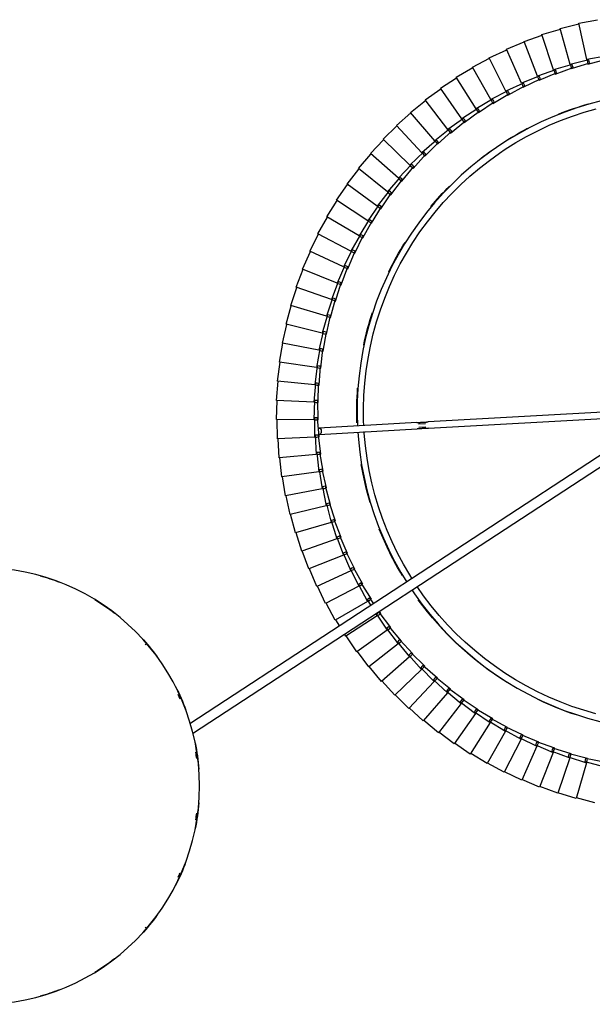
# Model space of a CAD drawing. Header units: millimetres. Extents: x -4228 to 3708, y -1329 to 7565.
# Tile 37 of 38: x 2582 to 2940, y 6881 to 7498. Entities that reach past the tile are written whole.
import ezdxf

# ---------------------------------------------------------------- set-up
doc = ezdxf.new("R2010")
doc.units = ezdxf.units.MM
doc.layers.add('E-LITE-EQPM', color=7, linetype='Continuous', lineweight=20)

# ---------------------------------------------------------------- blocks, each defined once
blk = doc.blocks.new('64314-3L   _Suspended_tensor - 64314-44-3L SAMBA Black_ribbon beige pendant lamp ø450-3L-719735-Planta_PDF Copy 1')
at = {"layer": 'E-LITE-EQPM', "color": 253, "lineweight": 25, "true_color": 0xaaaaaa}
for p, q in [((372.61, 7.9), (361.18, 4.23)), ((379, -14.55), (372.61, 7.9)), ((384.32, 10.63), (372.73, 7.51)), ((349.65, 0.76), (338.62, -3.99)), ((358.16, -20.97), (349.65, 0.76)), ((361.04, 4.6), (349.8, 0.39)), ((368.5, -17.51), (361.04, 4.6)), ((338.45, -3.63), (327.66, -8.9)), ((347.99, -24.92), (338.45, -3.63)), ((327.47, -8.55), (316.95, -14.33)), ((338.03, -29.36), (327.47, -8.55)), ((378.03, -15.21), (389.63, -12.09)), ((316.75, -13.99), (306.52, -20.27)), ((328.29, -34.27), (316.75, -13.99)), ((357.26, -21.72), (368.5, -17.51)), ((367.57, -18.22), (379, -14.55)), ((367.84, -19.17), (367.57, -18.22)), ((379.76, -17.23), (368.11, -20.13)), ((368.62, -17.88), (368.95, -18.83)), ((378.26, -16.18), (378.03, -15.21)), ((378.48, -17.15), (378.26, -16.18)), ((390.26, -14.81), (378.48, -17.15)), ((379.1, -14.92), (379.38, -15.89)), ((379.38, -15.89), (379.76, -17.23)), ((306.29, -19.94), (296.38, -26.71)), ((318.8, -39.64), (306.29, -19.94)), ((347.13, -25.72), (358.16, -20.97)), ((359.18, -23.57), (347.86, -27.57)), ((357.58, -22.67), (357.26, -21.72)), ((357.9, -23.61), (357.58, -22.67)), ((369.39, -20.15), (357.9, -23.61)), ((358.3, -21.33), (358.67, -22.27)), ((358.67, -22.27), (359.18, -23.57)), ((368.11, -20.13), (367.84, -19.17)), ((368.95, -18.83), (369.39, -20.15)), ((296.14, -26.38), (286.56, -33.62)), ((309.57, -45.46), (296.14, -26.38)), ((327.51, -35.14), (338.03, -29.36)), ((337.2, -30.19), (347.99, -24.92)), ((337.61, -31.1), (337.2, -30.19)), ((349.13, -27.47), (338.02, -32.02)), ((338.2, -29.71), (338.66, -30.61)), ((338.66, -30.61), (339.29, -31.85)), ((347.49, -26.65), (347.13, -25.72)), ((347.86, -27.57), (347.49, -26.65)), ((348.15, -25.28), (348.56, -26.2)), ((348.56, -26.2), (349.13, -27.47)), ((132.38, -32.79), (425.18, -224.33)), ((286.31, -33.31), (277.08, -41)), ((300.64, -51.72), (286.31, -33.31)), ((318.06, -40.55), (328.29, -34.27)), ((329.67, -36.7), (319.04, -42.29)), ((327.96, -36.03), (327.51, -35.14)), ((328.41, -36.92), (327.96, -36.03)), ((339.29, -31.85), (328.41, -36.92)), ((328.48, -34.61), (328.98, -35.48)), ((328.98, -35.48), (329.67, -36.7)), ((338.02, -32.02), (337.61, -31.1)), ((421.9, -229.35), (130.61, -38.81)), ((276.82, -40.7), (267.97, -48.82)), ((292.02, -58.4), (276.82, -40.7)), ((308.88, -46.41), (318.8, -39.64)), ((320.29, -42), (309.95, -48.09)), ((318.55, -41.42), (318.06, -40.55)), ((319.04, -42.29), (318.55, -41.42)), ((319, -39.97), (319.55, -40.82)), ((319.55, -40.82), (320.29, -42)), ((267.69, -48.53), (259.25, -57.07)), ((283.72, -65.49), (267.69, -48.53)), ((299.99, -52.7), (309.57, -45.46)), ((311.18, -47.75), (301.14, -54.33)), ((309.41, -47.25), (308.88, -46.41)), ((309.95, -48.09), (309.41, -47.25)), ((309.8, -45.78), (310.38, -46.61)), ((310.38, -46.61), (311.18, -47.75)), ((291.42, -59.41), (300.64, -51.72)), ((302.36, -53.93), (292.64, -60.98)), ((300.57, -53.51), (299.99, -52.7)), ((301.14, -54.33), (300.57, -53.51)), ((300.88, -52.03), (301.5, -52.82)), ((301.5, -52.82), (302.36, -53.93)), ((258.95, -56.8), (250.93, -65.73)), ((275.78, -72.96), (258.95, -56.8)), ((283.17, -66.52), (292.02, -58.4)), ((293.84, -60.52), (284.47, -68.04)), ((292.03, -60.2), (291.42, -59.41)), ((292.64, -60.98), (292.03, -60.2)), ((292.27, -58.7), (292.93, -59.46)), ((292.93, -59.46), (293.84, -60.52)), ((250.62, -65.47), (243.04, -74.78)), ((268.21, -80.81), (250.62, -65.47)), ((275.28, -74.02), (283.72, -65.49)), ((285.64, -67.52), (276.65, -75.47)), ((283.82, -67.28), (283.17, -66.52)), ((284.47, -68.04), (283.82, -67.28)), ((283.99, -65.77), (284.68, -66.5)), ((284.68, -66.5), (285.64, -67.52)), ((267.76, -81.89), (275.78, -72.96)), ((276.06, -73.23), (276.79, -73.93)), ((276.79, -73.93), (277.8, -74.9)), ((242.72, -74.54), (235.59, -84.2)), ((261.02, -89.01), (242.72, -74.54)), ((277.8, -74.9), (269.2, -83.28)), ((275.97, -74.75), (275.28, -74.02)), ((276.65, -75.47), (275.97, -74.75)), ((235.26, -83.97), (228.6, -93.96)), ((254.23, -97.55), (235.26, -83.97)), ((260.62, -90.12), (268.21, -80.81)), ((270.31, -82.65), (262.13, -91.43)), ((268.48, -82.58), (267.76, -81.89)), ((269.2, -83.28), (268.48, -82.58)), ((268.5, -81.07), (269.26, -81.73)), ((269.26, -81.73), (270.31, -82.65)), ((253.89, -98.67), (261.02, -89.01)), ((263.21, -90.75), (255.45, -99.91)), ((261.37, -90.77), (260.62, -90.12)), ((261.32, -89.25), (262.11, -89.88)), ((262.13, -91.43), (261.37, -90.77)), ((262.11, -89.88), (263.21, -90.75)), ((228.26, -93.75), (227.45, -95.11)), ((247.86, -106.41), (228.26, -93.75)), ((247.57, -107.54), (254.23, -97.55)), ((254.55, -97.78), (255.37, -98.36)), ((255.37, -98.36), (256.5, -99.18)), ((221.74, -103.86), (216.07, -114.44)), ((241.93, -115.56), (221.74, -103.86)), ((224.52, -99.99), (222.09, -104.05)), ((256.5, -99.18), (249.2, -108.7)), ((254.67, -99.29), (253.89, -98.67)), ((255.45, -99.91), (254.67, -99.29)), ((246.98, -107.88), (247.86, -106.41)), ((248.38, -108.12), (247.57, -107.54)), ((248.19, -106.62), (249.04, -107.16)), ((249.2, -108.7), (248.38, -108.12)), ((249.04, -107.16), (250.21, -107.92)), ((250.21, -107.92), (249.22, -109.35)), ((215.71, -114.27), (210.55, -125.11)), ((236.44, -124.98), (215.71, -114.27)), ((236.26, -126.14), (241.93, -115.56)), ((244.34, -116.96), (237.98, -127.14)), ((241.69, -116.7), (244, -112.86)), ((242.53, -117.25), (241.69, -116.7)), ((242.26, -115.75), (243.14, -116.26)), ((243.14, -116.26), (244.34, -116.96)), ((245.92, -114.11), (243.37, -117.79)), ((243.37, -117.79), (242.53, -117.25)), ((210.19, -124.95), (205.56, -136.03)), ((231.4, -134.66), (210.19, -124.95)), ((231.28, -135.82), (236.44, -124.98)), ((238.92, -126.26), (233.05, -136.74)), ((237.12, -126.64), (236.26, -126.14)), ((236.78, -125.16), (237.68, -125.62)), ((237.98, -127.14), (237.12, -126.64)), ((237.68, -125.62), (238.92, -126.26)), ((226.77, -145.74), (231.4, -134.66)), ((231.76, -134.82), (232.67, -135.24)), ((232.67, -135.24), (233.94, -135.82)), ((205.18, -135.89), (201.09, -147.17)), ((226.84, -144.56), (205.18, -135.89)), ((233.94, -135.82), (228.59, -146.57)), ((232.17, -136.28), (231.28, -135.82)), ((233.05, -136.74), (232.17, -136.28)), ((200.71, -147.05), (197.16, -158.52)), ((222.76, -154.68), (200.71, -147.05)), ((222.75, -155.85), (226.84, -144.56)), ((229.44, -145.6), (224.6, -156.59)), ((227.68, -146.15), (226.77, -145.74)), ((227.2, -144.71), (228.14, -145.08)), ((228.59, -146.57), (227.68, -146.15)), ((228.14, -145.08), (229.44, -145.6)), ((196.78, -158.42), (193.79, -170.05)), ((219.17, -164.98), (196.78, -158.42)), ((219.22, -166.15), (222.76, -154.68)), ((225.4, -155.59), (221.1, -166.8)), ((223.68, -156.22), (222.75, -155.85)), ((223.13, -154.81), (224.08, -155.14)), ((224.6, -156.59), (223.68, -156.22)), ((224.08, -155.14), (225.4, -155.59)), ((216.18, -176.61), (219.17, -164.98)), ((221.85, -165.76), (218.1, -177.17)), ((220.16, -166.48), (219.22, -166.15)), ((219.54, -165.09), (220.51, -165.37)), ((220.51, -165.37), (221.85, -165.76)), ((193.4, -169.96), (190.97, -181.72)), ((216.08, -175.44), (193.4, -169.96)), ((221.1, -166.8), (220.16, -166.48)), ((213.65, -187.2), (216.08, -175.44)), ((218.79, -176.09), (215.59, -187.67)), ((217.14, -176.89), (216.18, -176.61)), ((216.46, -175.53), (217.44, -175.77)), ((218.1, -177.17), (217.14, -176.89)), ((217.44, -175.77), (218.79, -176.09)), ((190.57, -181.65), (188.71, -193.51)), ((213.49, -186.03), (190.57, -181.65)), ((211.63, -197.9), (213.49, -186.03)), ((216.24, -186.56), (213.59, -198.27)), ((214.62, -187.43), (213.65, -187.2)), ((213.87, -186.11), (214.86, -186.3)), ((215.59, -187.67), (214.62, -187.43)), ((214.86, -186.3), (216.24, -186.56)), ((188.32, -193.46), (187.03, -205.4)), ((211.42, -196.74), (188.32, -193.46)), ((210.13, -208.68), (211.42, -196.74)), ((211.8, -196.8), (212.8, -196.94)), ((214.18, -197.13), (212.1, -208.96)), ((212.8, -196.94), (214.18, -197.13)), ((212.61, -198.08), (211.63, -197.9)), ((213.59, -198.27), (212.61, -198.08)), ((186.63, -205.37), (185.91, -217.36)), ((209.86, -207.54), (186.63, -205.37)), ((209.14, -219.52), (209.86, -207.54)), ((211.12, -208.82), (210.13, -208.68)), ((210.25, -207.57), (211.25, -207.67)), ((212.1, -208.96), (211.12, -208.82)), ((212.64, -207.8), (211.13, -219.71)), ((211.25, -207.67), (212.64, -207.8)), ((185.51, -217.35), (185.37, -229.35)), ((208.82, -218.4), (185.51, -217.35)), ((208.68, -230.4), (208.82, -218.4)), ((210.14, -219.62), (209.14, -219.52)), ((209.21, -218.41), (210.22, -218.46)), ((211.13, -219.71), (210.14, -219.62)), ((210.22, -218.46), (211.61, -218.52)), ((211.61, -218.52), (210.68, -230.49)), ((211.65, -220.09), (272.96, -223.51)), ((272.74, -227.5), (211.43, -224.08)), ((278.31, -226.81), (273.92, -226.57)), ((274.03, -224.57), (278.42, -224.81)), ((400.55, -234.63), (279.8, -227.9)), ((280.02, -223.9), (400.95, -230.64)), ((208.31, -229.29), (184.97, -229.36)), ((184.97, -229.36), (185.41, -241.36)), ((208.74, -241.29), (208.31, -229.29)), ((209.68, -230.45), (208.68, -230.4)), ((208.7, -229.29), (209.7, -229.29)), ((210.68, -230.49), (209.68, -230.45)), ((209.7, -229.29), (211.1, -229.28)), ((211.1, -229.28), (210.74, -241.28)), ((208.31, -240.2), (185.01, -241.39)), ((209.33, -252.16), (208.31, -240.2)), ((208.7, -240.18), (209.71, -240.13)), ((209.71, -240.13), (211.1, -240.05)), ((211.1, -240.05), (211.32, -252.06)), ((185.01, -241.39), (186.02, -253.35)), ((209.74, -241.29), (208.74, -241.29)), ((210.74, -241.28), (209.74, -241.29)), ((208.85, -251.09), (185.63, -253.4)), ((210.43, -262.99), (208.85, -251.09)), ((209.23, -251.05), (210.24, -250.95)), ((210.32, -252.11), (209.33, -252.16)), ((210.24, -250.95), (211.63, -250.81)), ((211.32, -252.06), (210.32, -252.11)), ((211.63, -250.81), (212.42, -262.8)), ((185.63, -253.4), (187.21, -265.3)), ((209.9, -261.95), (186.82, -265.37)), ((212.05, -273.76), (209.9, -261.95)), ((210.28, -261.89), (211.28, -261.74)), ((211.42, -262.89), (210.43, -262.99)), ((211.28, -261.74), (212.66, -261.54)), ((212.42, -262.8), (211.42, -262.89)), ((212.66, -261.54), (214.03, -273.47)), ((186.82, -265.37), (188.97, -277.18)), ((211.47, -272.74), (188.58, -277.27)), ((188.58, -277.27), (191.3, -288.96)), ((214.19, -284.44), (211.47, -272.74)), ((213.04, -273.61), (212.05, -273.76)), ((212.18, -272.6), (212.84, -272.47)), ((212.84, -272.47), (214.21, -272.2)), ((214.03, -273.47), (213.04, -273.61)), ((214.21, -272.2), (216.15, -284.05)), ((213.56, -283.45), (190.92, -289.07)), ((216.84, -295), (213.56, -283.45)), ((213.94, -283.35), (214.92, -283.11)), ((214.92, -283.11), (216.27, -282.77)), ((216.27, -282.77), (218.78, -294.52)), ((190.92, -289.07), (194.19, -300.62)), ((215.17, -284.24), (214.19, -284.44)), ((216.15, -284.05), (215.17, -284.24)), ((216.16, -294.04), (193.81, -300.74)), ((219.99, -305.42), (216.16, -294.04)), ((216.54, -293.93), (217.5, -293.64)), ((217.81, -294.76), (216.84, -295)), ((217.5, -293.64), (218.84, -293.24)), ((218.78, -294.52), (217.81, -294.76)), ((218.84, -293.24), (221.9, -304.84)), ((193.81, -300.74), (197.64, -312.12)), ((219.27, -304.49), (197.27, -312.26)), ((223.64, -315.68), (219.27, -304.49)), ((219.64, -304.36), (220.59, -304.03)), ((220.95, -305.13), (219.99, -305.42)), ((220.59, -304.03), (221.91, -303.56)), ((221.9, -304.84), (220.95, -305.13)), ((221.91, -303.56), (225.52, -315.01)), ((197.27, -312.26), (201.64, -323.44)), ((223.24, -314.64), (224.17, -314.26)), ((224.17, -314.26), (225.46, -313.73)), ((225.46, -313.73), (229.63, -324.99)), ((222.88, -314.79), (201.27, -323.6)), ((227.78, -325.75), (222.88, -314.79)), ((224.58, -315.34), (223.64, -315.68)), ((225.52, -315.01), (224.58, -315.34)), ((201.27, -323.6), (206.17, -334.56)), ((226.97, -324.9), (205.82, -334.74)), ((232.39, -335.61), (226.97, -324.9)), ((227.32, -324.73), (228.24, -324.31)), ((228.7, -325.37), (227.78, -325.75)), ((228.24, -324.31), (229.51, -323.72)), ((229.63, -324.99), (228.7, -325.37)), ((229.51, -323.72), (234.2, -334.77)), ((205.82, -334.74), (211.24, -345.45)), ((231.55, -334.8), (210.89, -345.64)), ((237.48, -345.24), (231.55, -334.8)), ((231.89, -334.62), (232.78, -334.15)), ((233.3, -335.19), (232.39, -335.61)), ((232.78, -334.15), (234.02, -333.5)), ((234.2, -334.77), (233.3, -335.19)), ((234.02, -333.5), (239.25, -344.31)), ((236.59, -344.47), (216.48, -356.29)), ((243.02, -354.61), (236.59, -344.47)), ((236.93, -344.27), (237.8, -343.76)), ((238.36, -344.77), (237.48, -345.24)), ((237.8, -343.76), (239, -343.05)), ((239.25, -344.31), (238.36, -344.77)), ((239, -343.05), (244.74, -353.6)), ((210.89, -345.64), (216.82, -356.08)), ((216.48, -356.29), (222.9, -366.43)), ((242.1, -353.88), (222.57, -366.66)), ((249, -363.71), (242.1, -353.88)), ((242.42, -353.67), (243.27, -353.12)), ((243.88, -354.1), (243.02, -354.61)), ((243.27, -353.12), (244.44, -352.35)), ((244.74, -353.6), (243.88, -354.1)), ((244.44, -352.35), (250.67, -362.61)), ((248.05, -363.02), (229.16, -376.72)), ((255.42, -372.51), (248.05, -363.02)), ((248.36, -362.8), (249.18, -362.2)), ((249.84, -363.16), (249, -363.71)), ((249.18, -362.2), (250.31, -361.38)), ((250.67, -362.61), (249.84, -363.16)), ((250.31, -361.38), (257.03, -371.33)), ((222.57, -366.66), (229.48, -376.48)), ((254.43, -371.87), (236.22, -386.46)), ((262.24, -380.99), (254.43, -371.87)), ((254.73, -371.63), (255.52, -371)), ((256.22, -371.92), (255.42, -372.51)), ((255.52, -371), (256.61, -370.12)), ((257.03, -371.33), (256.22, -371.92)), ((256.61, -370.12), (263.8, -379.74)), ((229.16, -376.72), (236.53, -386.2)), ((261.23, -380.4), (243.74, -395.85)), ((269.47, -389.13), (261.23, -380.4)), ((261.52, -380.14), (262.28, -379.47)), ((263.02, -380.36), (262.24, -380.99)), ((262.28, -379.47), (263.32, -378.55)), ((263.8, -379.74), (263.02, -380.36)), ((263.32, -378.55), (270.97, -387.81)), ((236.22, -386.46), (244.03, -395.57)), ((268.71, -388.32), (269.43, -387.62)), ((269.43, -387.62), (270.43, -386.64)), ((270.97, -387.81), (270.22, -388.47)), ((270.43, -386.64), (278.51, -395.52)), ((268.43, -388.59), (251.7, -404.86)), ((277.08, -396.92), (268.43, -388.59)), ((270.22, -388.47), (269.47, -389.13)), ((276.97, -395.41), (277.92, -394.39)), ((277.92, -394.39), (286.42, -402.87)), ((243.74, -395.85), (251.98, -404.58)), ((276.02, -396.43), (260.09, -413.48)), ((285.06, -404.33), (276.02, -396.43)), ((276.28, -396.14), (276.97, -395.41)), ((277.8, -396.22), (277.08, -396.92)), ((278.51, -395.52), (277.8, -396.22)), ((251.7, -404.86), (260.36, -413.18)), ((283.97, -403.89), (268.88, -421.69)), ((293.38, -411.35), (283.97, -403.89)), ((284.22, -403.6), (284.87, -402.83)), ((284.87, -402.83), (285.78, -401.76)), ((285.74, -403.6), (285.06, -404.33)), ((286.42, -402.87), (285.74, -403.6)), ((285.78, -401.76), (294.67, -409.83)), ((292.27, -410.97), (278.05, -429.47)), ((302.03, -417.96), (292.27, -410.97)), ((292.51, -410.66), (293.12, -409.86)), ((293.12, -409.86), (293.97, -408.75)), ((294.03, -410.59), (293.38, -411.35)), ((293.97, -408.75), (303.25, -416.38)), ((294.67, -409.83), (294.03, -410.59)), ((260.09, -413.48), (269.13, -421.38)), ((300.9, -417.63), (287.59, -436.8)), ((310.99, -424.15), (300.9, -417.63)), ((301.13, -417.31), (301.7, -416.49)), ((301.7, -416.49), (302.5, -415.34)), ((302.64, -417.17), (302.03, -417.96)), ((302.5, -415.34), (312.12, -422.51)), ((303.25, -416.38), (302.64, -417.17)), ((268.88, -421.69), (278.29, -429.15)), ((309.85, -423.88), (297.47, -443.66)), ((320.23, -429.91), (309.85, -423.88)), ((310.05, -423.55), (310.59, -422.69)), ((310.59, -422.69), (311.33, -421.51)), ((311.56, -423.33), (310.99, -424.15)), ((311.33, -421.51), (321.29, -428.21)), ((312.12, -422.51), (311.56, -423.33)), ((278.05, -429.47), (287.81, -436.46)), ((319.08, -429.69), (307.66, -450.04)), ((329.74, -435.21), (319.08, -429.69)), ((319.27, -429.35), (319.76, -428.47)), ((319.76, -428.47), (320.44, -427.25)), ((320.76, -429.06), (320.23, -429.91)), ((320.44, -427.25), (330.72, -433.47)), ((321.29, -428.21), (320.76, -429.06)), ((287.59, -436.8), (297.67, -443.31)), ((328.58, -435.04), (318.15, -455.92)), ((339.49, -440.05), (328.58, -435.04)), ((328.75, -434.7), (329.2, -433.8)), ((329.2, -433.8), (329.83, -432.55)), ((330.23, -434.34), (329.74, -435.21)), ((329.83, -432.55), (340.38, -438.26)), ((330.72, -433.47), (330.23, -434.34)), ((338.89, -438.66), (339.45, -437.38)), ((339.45, -437.38), (350.27, -442.59)), ((297.47, -443.66), (307.85, -449.69)), ((338.32, -439.94), (328.91, -461.29)), ((349.47, -444.42), (338.32, -439.94)), ((338.48, -439.59), (338.89, -438.66)), ((339.94, -439.16), (339.49, -440.05)), ((340.38, -438.26), (339.94, -439.16)), ((348.43, -444), (348.8, -443.06)), ((348.8, -443.06), (349.3, -441.76)), ((349.3, -441.76), (360.35, -446.44)), ((349.87, -443.5), (349.47, -444.42)), ((350.27, -442.59), (349.87, -443.5)), ((348.29, -444.36), (339.92, -466.14)), ((359.64, -448.3), (348.29, -444.36)), ((358.47, -448.3), (351.15, -470.46)), ((369.98, -451.69), (358.47, -448.3)), ((358.59, -447.93), (358.9, -446.98)), ((358.9, -446.98), (359.34, -445.65)), ((359.34, -445.65), (370.61, -449.79)), ((360, -447.37), (359.64, -448.3)), ((360.35, -446.44), (360, -447.37)), ((369.19, -450.4), (369.56, -449.06)), ((369.56, -449.06), (381.02, -452.66)), ((370.61, -449.79), (370.3, -450.74)), ((307.66, -450.04), (318.32, -455.56)), ((318.15, -455.92), (329.07, -460.92)), ((368.81, -451.75), (362.57, -474.23)), ((380.48, -454.58), (368.81, -451.75)), ((368.92, -451.37), (369.19, -450.4)), ((370.3, -450.74), (369.98, -451.69)), ((379.32, -454.7), (374.15, -477.45)), ((391.11, -456.96), (379.32, -454.7)), ((379.4, -454.32), (379.62, -453.33)), ((379.62, -453.33), (379.93, -451.97)), ((379.93, -451.97), (391.55, -455.01)), ((380.75, -453.62), (380.48, -454.58)), ((381.02, -452.66), (380.75, -453.62)), ((328.91, -461.29), (340.06, -465.77)), ((339.92, -466.14), (351.26, -470.08)), ((351.15, -470.46), (362.67, -473.84)), ((362.57, -474.23), (374.24, -477.06)), ((374.15, -477.45), (385.95, -479.72))]:
    blk.add_line(p, q, dxfattribs=at)
at = {"layer": 'E-LITE-EQPM', "color": 253, "lineweight": 25, "true_color": 0xaaaaaa, "flags": 128}
for points in [[(269.65, -122.71), (271.31, -120.24), (276.01, -113.77), (280.97, -107.49), (286.17, -101.41), (291.62, -95.55), (297.29, -89.91), (303.18, -84.51), (309.29, -79.34), (315.6, -74.42), (322.1, -69.76), (328.78, -65.36), (335.63, -61.23), (342.64, -57.38), (349.8, -53.81), (357.1, -50.53), (364.52, -47.55), (372.05, -44.86), (379.69, -42.48), (387.42, -40.41)], [(384.88, -45.19), (377.35, -47.36), (369.91, -49.83), (362.58, -52.6), (355.36, -55.66), (348.27, -59), (341.32, -62.63), (334.52, -66.53), (327.88, -70.69), (321.41, -75.13), (315.13, -79.81), (309.03, -84.74), (303.14, -89.92), (297.47, -95.32), (292.01, -100.95), (286.78, -106.79), (281.79, -112.84), (277.04, -119.08), (272.98, -124.89)], [(235.87, -221.59), (236.19, -216.88), (237.06, -208.93), (238.24, -201.02), (239.74, -193.16), (241.55, -185.37), (243.67, -177.66), (246.1, -170.04), (248.83, -162.52), (251.86, -155.12), (255.19, -147.84), (258.8, -140.7), (262.69, -133.72), (266.46, -127.55)], [(269.83, -129.75), (268.32, -132.1), (264.36, -138.87), (260.67, -145.78), (257.26, -152.84), (254.13, -160.03), (251.3, -167.34), (248.76, -174.75), (246.51, -182.27), (244.57, -189.86), (242.94, -197.53), (241.61, -205.25), (240.6, -213.03), (239.89, -220.83), (239.84, -221.82)], [(325.92, -401.93), (319.32, -397.41), (312.9, -392.64), (306.67, -387.62), (300.65, -382.34), (294.85, -376.84), (289.28, -371.1), (283.93, -365.15), (278.83, -358.99), (273.98, -352.63), (269.39, -346.08), (265.06, -339.35), (261.01, -332.46), (257.23, -325.4), (253.74, -318.21), (250.54, -310.87), (247.64, -303.42), (245.03, -295.86), (242.74, -288.19), (240.74, -280.45), (239.07, -272.63), (237.7, -264.74), (236.65, -256.81), (235.92, -248.85), (235.51, -240.86), (235.42, -232.86), (235.63, -225.37)], [(239.65, -225.59), (239.5, -228.66), (239.42, -236.5), (239.65, -244.34), (240.2, -252.16), (241.06, -259.95), (242.23, -267.7), (243.71, -275.4), (245.5, -283.03), (247.59, -290.59), (249.98, -298.05), (252.67, -305.42), (255.65, -312.67), (258.91, -319.8), (262.46, -326.78), (266.29, -333.63), (270.39, -340.31), (274.75, -346.82), (279.37, -353.16), (284.23, -359.3), (289.34, -365.25), (294.69, -370.99), (300.25, -376.5), (306.04, -381.8), (312.03, -386.85), (318.22, -391.66), (324.59, -396.22), (328.11, -398.58)], [(272.74, -227.5), (273.02, -227.52), (273.32, -227.53), (273.63, -227.55), (273.95, -227.57), (274.28, -227.59), (274.62, -227.61), (274.96, -227.63), (275.31, -227.65), (275.68, -227.67), (276.04, -227.69), (276.42, -227.71), (276.79, -227.73), (277.18, -227.75), (277.56, -227.77), (277.96, -227.79), (278.35, -227.82), (278.75, -227.84), (279.14, -227.86), (279.54, -227.88), (279.8, -227.9)], [(280.02, -223.9), (279.62, -223.88), (279.22, -223.86), (278.82, -223.84), (278.43, -223.81), (278.03, -223.79), (277.64, -223.77), (277.26, -223.75), (276.88, -223.73), (276.5, -223.71), (276.13, -223.69), (275.77, -223.66), (275.41, -223.64), (275.06, -223.63), (274.71, -223.61), (274.38, -223.59), (274.06, -223.57), (273.74, -223.55), (273.43, -223.53), (273.14, -223.52), (272.96, -223.51)], [(328.11, -398.58), (334.76, -402.74), (341.56, -406.63), (348.52, -410.24), (355.61, -413.58), (362.83, -416.62), (370.17, -419.38), (377.62, -421.84), (385.15, -424)], [(388.31, -428.93), (380.58, -426.89), (372.93, -424.55), (365.38, -421.9), (357.95, -418.95), (350.64, -415.7), (343.46, -412.17), (336.43, -408.35), (329.56, -404.25), (325.92, -401.93)]]:
    blk.add_lwpolyline(points, dxfattribs=at)
at = {"layer": 'E-LITE-EQPM', "color": 253, "lineweight": 25, "true_color": 0xaaaaaa}
for centre, radius, start, end in [((0, 0), 136.69, 69.08532, 74.29319), ((0, 0), 136.69, 52.35389, 58.57748), ((0, 0), 136.69, 36.2205, 42.85067), ((0, 0), 135.83, 40.58758, 40.90909), ((0, 0), 136.69, 20.28697, 27.10926), ((0, 0), 135.83, 23.68616, 24.99261), ((0, 0), 136.69, 4.44485, 11.34746), ((0, 0), 135.83, 7.22863, 8.98928), ((0, 0), 136.69, 348.65254, 355.55515), ((0, 0), 135.83, 351.01072, 352.77137), ((0, 0), 136.69, 332.89074, 339.71303), ((435.4, -234.56), 200.2, 108.25147, 115.46996), ((0, 0), 135.83, 334.93721, 336.31384), ((435.4, -234.56), 200.2, 121.9766, 143.90085), ((0, 0), 136.69, 317.14933, 323.7795), ((0, 0), 135.83, 319.09091, 319.41242), ((0, 0), 136.69, 301.42252, 307.64611), ((0, 0), 136.69, 285.70681, 290.91468), ((435.4, -234.56), 200.2, 149.04069, 158.37236), ((435.4, -234.56), 200.2, 163.44551, 170.42137), ((435.4, -234.56), 200.2, 177.9395, 184.13839), ((435.4, -234.56), 200.2, 191.94482, 198.00646), ((435.4, -234.56), 200.2, 205.84482, 211.8813), ((435.4, -234.56), 200.2, 219.80186, 224.76277), ((435.4, -234.56), 200.2, 231.59562, 236.80921), ((435.4, -234.56), 200.2, 236.80921, 242.24746), ((435.4, -234.56), 200.2, 248.3394, 254.02594)]:
    blk.add_arc(centre, radius, start, end, dxfattribs=at)
for start_param, end_param in [(3.141593, 6.283185), (2.879793, 3.141593)]:
    blk.add_ellipse((211.54, -222.09), major_axis=(0.11, 2), ratio=0.707107, start_param=start_param, end_param=end_param, dxfattribs=at)

msp = doc.modelspace()

# ---------------------------------------------------------------- linework, layer by layer
at = {"layer": 'E-LITE-EQPM', "color": 253, "lineweight": 25, "true_color": 0xaaaaaa}
msp.add_arc((2557.46, 7018.11), 136.69, 270.00001, 90.00001, dxfattribs=at)

# ---------------------------------------------------------------- block references
at = {"layer": 'E-LITE-EQPM', "color": 253, "lineweight": 25, "true_color": 0xaaaaaa, "extrusion": (0, 0, -1), "rotation": 179.9999950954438}
msp.add_blockref('64314-3L   _Suspended_tensor - 64314-44-3L SAMBA Black_ribbon beige pendant lamp ø450-3L-719735-Planta_PDF Copy 1', (-2557.46, 7018.11), dxfattribs=at)

doc.saveas('drawing.dxf')
